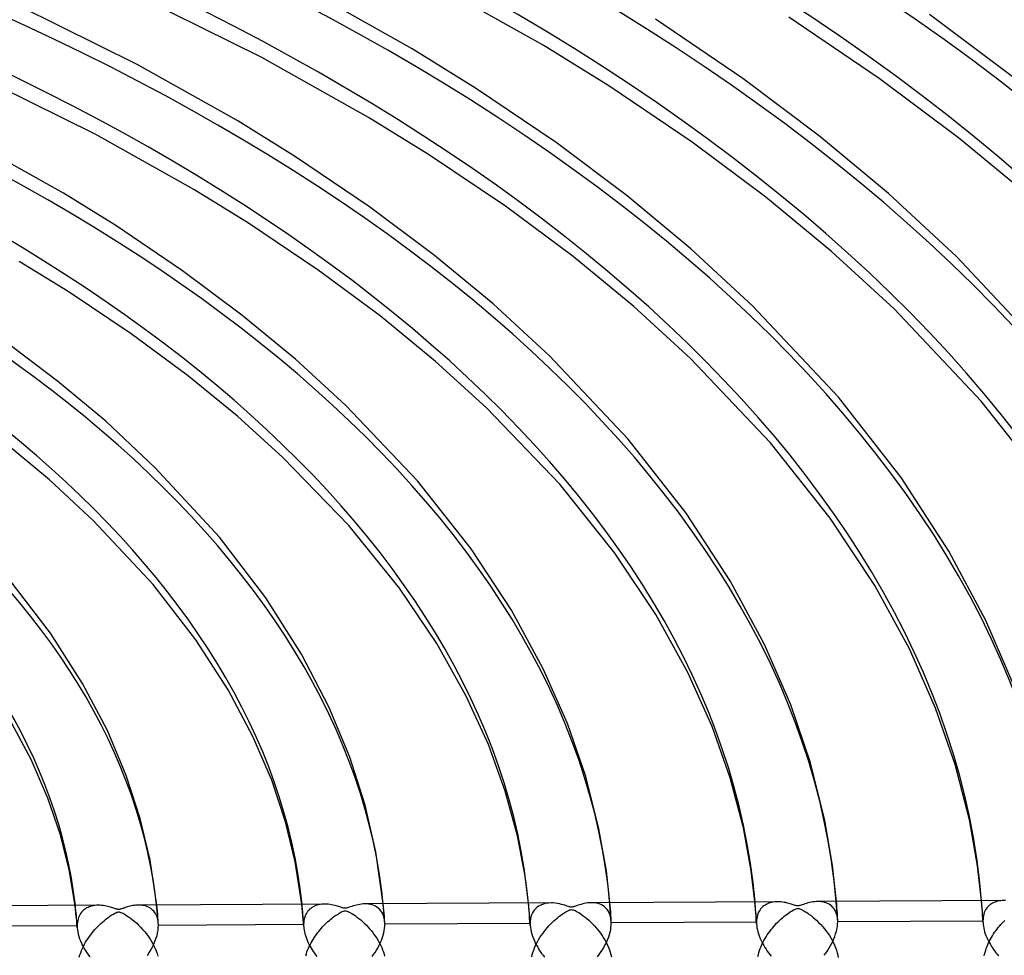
# Model space of a CAD drawing. Header units: millimetres. Extents: x -866 to 866, y -967 to 997.
# Tile 61 of 74: x 210 to 331, y 664 to 779. Entities that reach past the tile are written whole.
import ezdxf

# ---------------------------------------------------------------- set-up
doc = ezdxf.new("R2010")
doc.units = ezdxf.units.MM
doc.layers.add('HIDDEN', color=7, linetype='Continuous')
doc.layers.add('THICK', color=7, linetype='Continuous')

msp = doc.modelspace()

# ---------------------------------------------------------------- linework, layer by layer
at = {"layer": 'HIDDEN'}
for p, q in [((300.82, 669.92), (300.78, 670.37)), ((303.17, 670.37), (302.99, 670.34)), ((303.36, 670.38), (303.17, 670.37)), ((303.56, 670.39), (303.36, 670.38)), ((308.71, 670.41), (308.5, 670.42)), ((308.92, 670.39), (308.71, 670.41)), ((309.13, 670.36), (308.92, 670.39)), ((309.33, 670.31), (309.13, 670.36)), ((310.83, 670.04), (310.8, 670.43)), ((328.66, 670.07), (328.62, 670.52)), ((330.46, 670.41), (330.29, 670.35)), ((330.63, 670.45), (330.46, 670.41)), ((330.81, 670.49), (330.63, 670.45)), ((330.99, 670.51), (330.81, 670.49)), ((331.18, 670.53), (330.99, 670.51)), ((331.38, 670.53), (331.18, 670.53)), ((217.29, 669.48), (217.24, 669.94)), ((217.34, 669.02), (217.29, 669.48)), ((218.13, 669.22), (218.02, 669.09)), ((218.25, 669.34), (218.13, 669.22)), ((218.38, 669.45), (218.25, 669.34)), ((218.52, 669.54), (218.38, 669.45)), ((218.67, 669.63), (218.52, 669.54)), ((218.82, 669.7), (218.67, 669.63)), ((218.98, 669.77), (218.82, 669.7)), ((219.14, 669.82), (218.98, 669.77)), ((219.32, 669.87), (219.14, 669.82)), ((219.5, 669.9), (219.32, 669.87)), ((219.68, 669.93), (219.5, 669.9)), ((219.87, 669.95), (219.68, 669.93)), ((220.07, 669.95), (219.87, 669.95)), ((225.19, 669.98), (225.01, 669.98)), ((225.36, 669.96), (225.19, 669.98)), ((225.53, 669.94), (225.36, 669.96)), ((225.7, 669.91), (225.53, 669.94)), ((225.87, 669.87), (225.7, 669.91)), ((226.03, 669.82), (225.87, 669.87)), ((226.19, 669.75), (226.03, 669.82)), ((226.35, 669.68), (226.19, 669.75)), ((226.49, 669.59), (226.35, 669.68)), ((226.63, 669.49), (226.49, 669.59)), ((226.76, 669.37), (226.63, 669.49)), ((226.89, 669.25), (226.76, 669.37)), ((227, 669.11), (226.89, 669.25)), ((227.31, 669.61), (227.27, 669.99)), ((227.34, 669.23), (227.31, 669.61)), ((227.38, 668.85), (227.34, 669.23)), ((245.14, 669.62), (245.09, 670.08)), ((245.18, 669.16), (245.14, 669.62)), ((245.22, 668.7), (245.18, 669.16)), ((245.81, 669.19), (245.7, 669.03)), ((245.93, 669.33), (245.81, 669.19)), ((246.05, 669.46), (245.93, 669.33)), ((246.19, 669.58), (246.05, 669.46)), ((246.33, 669.68), (246.19, 669.58)), ((246.49, 669.77), (246.33, 669.68)), ((246.64, 669.85), (246.49, 669.77)), ((246.81, 669.92), (246.64, 669.85)), ((246.98, 669.97), (246.81, 669.92)), ((247.16, 670.02), (246.98, 669.97)), ((247.35, 670.05), (247.16, 670.02)), ((247.54, 670.08), (247.35, 670.05)), ((247.74, 670.09), (247.54, 670.08)), ((247.94, 670.1), (247.74, 670.09)), ((253.07, 670.12), (252.84, 670.12)), ((253.29, 670.1), (253.07, 670.12)), ((253.51, 670.06), (253.29, 670.1)), ((253.73, 670.01), (253.51, 670.06)), ((253.93, 669.94), (253.73, 670.01)), ((254.13, 669.85), (253.93, 669.94)), ((254.31, 669.74), (254.13, 669.85)), ((254.49, 669.61), (254.31, 669.74)), ((254.65, 669.46), (254.49, 669.61)), ((254.8, 669.29), (254.65, 669.46)), ((254.93, 669.1), (254.8, 669.29)), ((255.15, 669.75), (255.11, 670.14)), ((255.18, 669.36), (255.15, 669.75)), ((255.21, 668.98), (255.18, 669.36)), ((272.98, 669.78), (272.94, 670.23)), ((273.02, 669.32), (272.98, 669.78)), ((273.06, 668.87), (273.02, 669.32)), ((273.55, 669.22), (273.43, 669.01)), ((273.69, 669.4), (273.55, 669.22)), ((273.84, 669.56), (273.69, 669.4)), ((274, 669.71), (273.84, 669.56)), ((274.18, 669.84), (274, 669.71)), ((274.37, 669.94), (274.18, 669.84)), ((274.57, 670.03), (274.37, 669.94)), ((274.78, 670.11), (274.57, 670.03)), ((275, 670.17), (274.78, 670.11)), ((275.23, 670.21), (275, 670.17)), ((275.47, 670.23), (275.23, 670.21)), ((275.72, 670.24), (275.47, 670.23)), ((280.87, 670.27), (280.65, 670.27)), ((281.1, 670.25), (280.87, 670.27)), ((281.31, 670.21), (281.1, 670.25)), ((281.53, 670.16), (281.31, 670.21)), ((281.74, 670.09), (281.53, 670.16)), ((281.93, 670), (281.74, 670.09)), ((282.12, 669.89), (281.93, 670)), ((282.3, 669.77), (282.12, 669.89)), ((282.46, 669.62), (282.3, 669.77)), ((282.61, 669.45), (282.46, 669.62)), ((282.75, 669.26), (282.61, 669.45)), ((282.87, 669.05), (282.75, 669.26)), ((282.99, 669.9), (282.96, 670.28)), ((283.02, 669.52), (282.99, 669.9)), ((283.05, 669.14), (283.02, 669.52)), ((300.86, 669.47), (300.82, 669.92)), ((300.89, 669.02), (300.86, 669.47)), ((301.31, 669.25), (301.22, 669.09)), ((301.41, 669.4), (301.31, 669.25)), ((301.51, 669.54), (301.41, 669.4)), ((301.63, 669.67), (301.51, 669.54)), ((301.75, 669.79), (301.63, 669.67)), ((301.88, 669.9), (301.75, 669.79)), ((302.02, 669.99), (301.88, 669.9)), ((302.16, 670.07), (302.02, 669.99)), ((302.32, 670.15), (302.16, 670.07)), ((302.47, 670.21), (302.32, 670.15)), ((302.64, 670.27), (302.47, 670.21)), ((302.81, 670.31), (302.64, 670.27)), ((302.99, 670.34), (302.81, 670.31)), ((309.52, 670.25), (309.33, 670.31)), ((309.71, 670.17), (309.52, 670.25)), ((309.89, 670.08), (309.71, 670.17)), ((310.06, 669.96), (309.89, 670.08)), ((310.22, 669.83), (310.06, 669.96)), ((310.37, 669.68), (310.22, 669.83)), ((310.5, 669.52), (310.37, 669.68)), ((310.62, 669.33), (310.5, 669.52)), ((310.72, 669.12), (310.62, 669.33)), ((310.85, 669.66), (310.83, 670.04)), ((310.88, 669.28), (310.85, 669.66)), ((310.91, 668.89), (310.88, 669.28)), ((328.69, 669.62), (328.66, 670.07)), ((328.73, 669.17), (328.69, 669.62)), ((328.76, 668.73), (328.73, 669.17)), ((329.05, 669.22), (328.97, 669.05)), ((329.13, 669.39), (329.05, 669.22)), ((329.23, 669.54), (329.13, 669.39)), ((329.33, 669.68), (329.23, 669.54)), ((329.45, 669.81), (329.33, 669.68)), ((329.57, 669.93), (329.45, 669.81)), ((329.7, 670.04), (329.57, 669.93)), ((329.84, 670.13), (329.7, 670.04)), ((329.98, 670.22), (329.84, 670.13)), ((330.13, 670.29), (329.98, 670.22)), ((330.29, 670.35), (330.13, 670.29)), ((217.38, 668.56), (217.34, 669.02)), ((217.43, 668.09), (217.38, 668.56)), ((217.46, 667.64), (217.43, 668.09)), ((217.55, 668.08), (217.52, 667.87)), ((217.6, 668.27), (217.55, 668.08)), ((217.66, 668.46), (217.6, 668.27)), ((217.73, 668.63), (217.66, 668.46)), ((217.81, 668.8), (217.73, 668.63)), ((217.91, 668.95), (217.81, 668.8)), ((218.02, 669.09), (217.91, 668.95)), ((227.1, 668.95), (227, 669.11)), ((227.2, 668.78), (227.1, 668.95)), ((227.28, 668.6), (227.2, 668.78)), ((227.35, 668.4), (227.28, 668.6)), ((227.4, 668.19), (227.35, 668.4)), ((227.41, 668.47), (227.38, 668.85)), ((227.44, 667.97), (227.4, 668.19)), ((227.44, 668.1), (227.41, 668.47)), ((227.46, 667.73), (227.44, 668.1)), ((227.46, 667.73), (227.44, 667.97)), ((245.26, 668.25), (245.22, 668.7)), ((245.3, 667.79), (245.26, 668.25)), ((245.35, 668.06), (245.33, 667.83)), ((245.39, 668.28), (245.35, 668.06)), ((245.45, 668.49), (245.39, 668.28)), ((245.52, 668.68), (245.45, 668.49)), ((245.6, 668.86), (245.52, 668.68)), ((245.7, 669.03), (245.6, 668.86)), ((255.04, 668.89), (254.93, 669.1)), ((255.14, 668.66), (255.04, 668.89)), ((255.21, 668.41), (255.14, 668.66)), ((255.24, 668.6), (255.21, 668.98)), ((255.26, 668.14), (255.21, 668.41)), ((255.27, 668.23), (255.24, 668.6)), ((255.29, 667.86), (255.26, 668.14)), ((255.29, 667.86), (255.27, 668.23)), ((273.09, 668.42), (273.06, 668.87)), ((273.13, 667.97), (273.09, 668.42)), ((273.15, 667.51), (273.13, 667.97)), ((273.16, 668.02), (273.15, 667.73)), ((273.19, 668.29), (273.16, 668.02)), ((273.25, 668.55), (273.19, 668.29)), ((273.33, 668.79), (273.25, 668.55)), ((273.43, 669.01), (273.33, 668.79)), ((282.96, 668.81), (282.87, 669.05)), ((283.04, 668.56), (282.96, 668.81)), ((283.09, 668.28), (283.04, 668.56)), ((283.08, 668.75), (283.05, 669.14)), ((283.1, 668.37), (283.08, 668.75)), ((283.12, 667.99), (283.09, 668.28)), ((283.12, 667.99), (283.1, 668.37)), ((283.12, 667.96), (283.12, 667.99)), ((283.13, 667.92), (283.12, 667.96)), ((300.93, 668.57), (300.89, 669.02)), ((300.95, 668.12), (300.93, 668.57)), ((300.98, 667.67), (300.95, 668.12)), ((300.98, 668.1), (300.97, 667.88)), ((301, 668.32), (300.98, 668.1)), ((301.04, 668.53), (301, 668.32)), ((301.09, 668.72), (301.04, 668.53)), ((301.15, 668.91), (301.09, 668.72)), ((301.22, 669.09), (301.15, 668.91)), ((310.81, 668.9), (310.72, 669.12)), ((310.88, 668.66), (310.81, 668.9)), ((310.92, 668.4), (310.88, 668.66)), ((310.93, 668.51), (310.91, 668.89)), ((310.95, 668.13), (310.92, 668.4)), ((310.95, 668.12), (310.93, 668.51)), ((310.95, 668.09), (310.95, 668.13)), ((310.95, 668.06), (310.95, 668.09)), ((310.95, 668.03), (310.95, 668.06)), ((310.95, 667.99), (310.95, 668.03)), ((310.96, 667.96), (310.95, 667.99)), ((328.8, 668.02), (310.96, 667.93)), ((310.96, 667.93), (310.96, 667.96)), ((328.78, 668.28), (328.76, 668.73)), ((328.81, 667.83), (328.78, 668.28)), ((328.81, 668.24), (328.8, 668.02)), ((328.8, 668.02), (328.8, 667.99)), ((328.8, 667.99), (328.8, 667.96)), ((328.8, 667.96), (328.8, 667.92)), ((328.83, 668.46), (328.81, 668.24)), ((328.86, 668.67), (328.83, 668.46)), ((328.91, 668.86), (328.86, 668.67)), ((328.97, 669.05), (328.91, 668.86)), ((217.49, 667.44), (199.64, 667.35)), ((217.5, 667.19), (217.46, 667.64)), ((217.5, 667.66), (217.49, 667.44)), ((217.49, 667.44), (217.49, 667.4)), ((217.49, 667.4), (217.49, 667.35)), ((217.49, 667.35), (217.49, 667.31)), ((217.49, 667.31), (217.49, 667.27)), ((217.49, 667.27), (217.49, 667.23)), ((217.49, 667.23), (217.5, 667.18)), ((217.52, 667.87), (217.5, 667.66)), ((217.5, 667.18), (217.52, 666.92)), ((217.52, 666.92), (217.57, 666.66)), ((227.37, 666.58), (227.43, 666.89)), ((227.43, 666.89), (227.46, 667.19)), ((227.46, 667.69), (227.46, 667.73)), ((227.47, 667.65), (227.46, 667.69)), ((227.46, 667.19), (227.47, 667.49)), ((227.47, 667.61), (227.47, 667.65)), ((227.47, 667.57), (227.47, 667.61)), ((245.32, 667.58), (227.47, 667.49)), ((227.47, 667.53), (227.47, 667.57)), ((227.47, 667.49), (227.47, 667.53)), ((245.33, 667.35), (245.3, 667.79)), ((245.33, 667.83), (245.32, 667.58)), ((245.32, 667.58), (245.32, 667.55)), ((245.32, 667.55), (245.32, 667.51)), ((245.32, 667.51), (245.32, 667.47)), ((245.32, 667.47), (245.32, 667.43)), ((245.32, 667.43), (245.32, 667.39)), ((245.32, 667.39), (245.33, 667.35)), ((245.33, 667.35), (245.34, 667.13)), ((245.34, 667.13), (245.38, 666.91)), ((245.38, 666.91), (245.42, 666.69)), ((255.17, 666.58), (255.23, 666.85)), ((255.23, 666.85), (255.27, 667.12)), ((255.27, 667.12), (255.29, 667.38)), ((255.3, 667.82), (255.29, 667.86)), ((255.29, 667.38), (255.3, 667.64)), ((255.3, 667.79), (255.3, 667.82)), ((255.3, 667.75), (255.3, 667.79)), ((255.3, 667.71), (255.3, 667.75)), ((273.15, 667.73), (255.3, 667.64)), ((255.3, 667.67), (255.3, 667.71)), ((255.3, 667.64), (255.3, 667.67)), ((273.15, 667.73), (273.15, 667.69)), ((273.15, 667.69), (273.15, 667.66)), ((273.15, 667.66), (273.15, 667.62)), ((273.15, 667.62), (273.15, 667.58)), ((273.15, 667.58), (273.15, 667.55)), ((273.15, 667.55), (273.15, 667.51)), ((273.15, 667.51), (273.18, 667.24)), ((273.18, 667.24), (273.22, 666.97)), ((273.22, 666.97), (273.28, 666.69)), ((282.98, 666.66), (283.05, 666.95)), ((283.05, 666.95), (283.09, 667.23)), ((283.09, 667.23), (283.12, 667.51)), ((283.12, 667.51), (283.13, 667.78)), ((283.13, 667.89), (283.13, 667.92)), ((283.13, 667.85), (283.13, 667.89)), ((300.97, 667.88), (283.13, 667.78)), ((283.13, 667.82), (283.13, 667.85)), ((283.13, 667.78), (283.13, 667.82)), ((300.97, 667.88), (300.97, 667.84)), ((300.97, 667.84), (300.98, 667.81)), ((300.98, 667.81), (300.98, 667.77)), ((300.98, 667.77), (300.98, 667.74)), ((300.98, 667.74), (300.98, 667.7)), ((300.98, 667.7), (300.98, 667.67)), ((300.98, 667.67), (301, 667.43)), ((301, 667.43), (301.03, 667.19)), ((301.03, 667.19), (301.08, 666.94)), ((301.08, 666.94), (301.14, 666.69)), ((310.7, 666.43), (310.79, 666.73)), ((310.79, 666.73), (310.86, 667.04)), ((310.86, 667.04), (310.91, 667.34)), ((310.91, 667.34), (310.94, 667.64)), ((310.94, 667.64), (310.96, 667.93)), ((328.8, 667.92), (328.8, 667.89)), ((328.8, 667.89), (328.81, 667.86)), ((328.81, 667.86), (328.81, 667.83)), ((328.81, 667.83), (328.82, 667.6)), ((328.82, 667.6), (328.85, 667.38)), ((328.85, 667.38), (328.9, 667.15)), ((328.9, 667.15), (328.95, 666.92)), ((328.95, 666.92), (329.01, 666.69)), ((217.57, 666.66), (217.62, 666.39)), ((217.62, 666.39), (217.7, 666.12)), ((217.7, 666.12), (217.79, 665.85)), ((217.79, 665.85), (217.89, 665.58)), ((217.89, 665.58), (218, 665.32)), ((226.96, 665.3), (227.09, 665.62)), ((227.09, 665.62), (227.2, 665.94)), ((227.2, 665.94), (227.3, 666.26)), ((227.3, 666.26), (227.37, 666.58)), ((245.42, 666.69), (245.47, 666.46)), ((245.47, 666.46), (245.54, 666.23)), ((245.54, 666.23), (245.61, 666.01)), ((245.61, 666.01), (245.7, 665.78)), ((245.7, 665.78), (245.79, 665.56)), ((245.79, 665.56), (245.89, 665.33)), ((254.81, 665.49), (254.92, 665.76)), ((254.92, 665.76), (255.02, 666.03)), ((255.02, 666.03), (255.1, 666.3)), ((255.1, 666.3), (255.17, 666.58)), ((273.28, 666.69), (273.35, 666.41)), ((273.35, 666.41), (273.44, 666.14)), ((273.44, 666.14), (273.55, 665.86)), ((273.55, 665.86), (273.67, 665.59)), ((273.67, 665.59), (273.79, 665.32)), ((282.58, 665.51), (282.7, 665.8)), ((282.7, 665.8), (282.81, 666.09)), ((282.81, 666.09), (282.91, 666.37)), ((282.91, 666.37), (282.98, 666.66)), ((301.14, 666.69), (301.22, 666.45)), ((301.22, 666.45), (301.3, 666.2)), ((301.3, 666.2), (301.4, 665.95)), ((301.4, 665.95), (301.5, 665.71)), ((301.5, 665.71), (301.62, 665.47)), ((310.2, 665.22), (310.35, 665.52)), ((310.35, 665.52), (310.48, 665.82)), ((310.48, 665.82), (310.6, 666.12)), ((310.6, 666.12), (310.7, 666.43)), ((329.01, 666.69), (329.09, 666.46)), ((329.09, 666.46), (329.17, 666.23)), ((329.17, 666.23), (329.26, 666)), ((329.26, 666), (329.36, 665.78)), ((329.36, 665.78), (329.47, 665.56)), ((329.47, 665.56), (329.59, 665.34)), ((218, 665.32), (218.12, 665.06)), ((218.12, 665.06), (218.25, 664.8)), ((218.25, 664.8), (218.4, 664.55)), ((218.4, 664.55), (218.54, 664.31)), ((218.54, 664.31), (218.7, 664.07)), ((226.31, 664.08), (226.49, 664.38)), ((226.49, 664.38), (226.66, 664.68)), ((226.66, 664.68), (226.82, 664.99)), ((226.82, 664.99), (226.96, 665.3)), ((245.89, 665.33), (246, 665.11)), ((246, 665.11), (246.11, 664.89)), ((246.11, 664.89), (246.24, 664.68)), ((246.24, 664.68), (246.37, 664.47)), ((246.37, 664.47), (246.5, 664.26)), ((254.1, 664.17), (254.26, 664.43)), ((254.26, 664.43), (254.42, 664.69)), ((254.42, 664.69), (254.56, 664.96)), ((254.56, 664.96), (254.69, 665.23)), ((254.69, 665.23), (254.81, 665.49)), ((273.79, 665.32), (273.93, 665.05)), ((273.93, 665.05), (274.08, 664.8)), ((274.08, 664.8), (274.24, 664.54)), ((274.24, 664.54), (274.4, 664.29)), ((281.82, 664.16), (281.99, 664.42)), ((281.99, 664.42), (282.16, 664.69)), ((282.16, 664.69), (282.31, 664.96)), ((282.31, 664.96), (282.45, 665.23)), ((282.45, 665.23), (282.58, 665.51)), ((301.62, 665.47), (301.74, 665.23)), ((301.74, 665.23), (301.87, 665)), ((301.87, 665), (302.01, 664.77)), ((302.01, 664.77), (302.15, 664.55)), ((302.15, 664.55), (302.3, 664.33)), ((302.3, 664.33), (302.46, 664.12)), ((309.49, 664.08), (309.69, 664.36)), ((309.69, 664.36), (309.87, 664.65)), ((309.87, 664.65), (310.04, 664.93)), ((310.04, 664.93), (310.2, 665.22)), ((329.59, 665.34), (329.71, 665.12)), ((329.71, 665.12), (329.84, 664.91)), ((329.84, 664.91), (329.97, 664.71)), ((329.97, 664.71), (330.11, 664.51)), ((330.11, 664.51), (330.25, 664.31)), ((330.25, 664.31), (330.4, 664.12)), ((218.7, 664.07), (218.86, 663.84)), ((218.86, 663.84), (219.03, 663.62)), ((226.11, 663.79), (226.31, 664.08)), ((246.5, 664.26), (246.64, 664.06)), ((246.64, 664.06), (246.78, 663.86)), ((246.78, 663.86), (246.93, 663.66)), ((253.73, 663.65), (253.92, 663.91)), ((253.92, 663.91), (254.1, 664.17)), ((274.4, 664.29), (274.57, 664.05)), ((274.57, 664.05), (274.75, 663.82)), ((274.75, 663.82), (274.93, 663.59)), ((281.45, 663.64), (281.64, 663.9)), ((281.64, 663.9), (281.82, 664.16)), ((302.46, 664.12), (302.62, 663.91)), ((302.62, 663.91), (302.78, 663.71)), ((309.28, 663.81), (309.49, 664.08)), ((330.4, 664.12), (330.54, 663.93)), ((330.54, 663.93), (330.7, 663.75))]:
    msp.add_line(p, q, dxfattribs=at)
for centre, major_axis, start_param, end_param in [((0, 663.81), (-606.5, 0), -3.141592, -0.523599), ((0, 663.81), (-556.5, 0), -3.141592, -0.523599), ((0, 663.8), (533.66, 0), 0.019841, 1.037828), ((0, 663.8), (505.84, 0), 0.020357, 1.037313), ((0, 663.8), (478.01, 0), 0.020932, 1.036737), ((0, 663.8), (450.19, 0), 0.021579, 1.036091), ((0, 663.8), (422.37, 0), 0.02231, 1.035359), ((0, 663.8), (394.54, 0), 0.023145, 1.034524), ((0, 663.8), (366.71, 0), 0.024107, 1.033563), ((0, 663.8), (338.89, 0), 0.025227, 1.032443), ((0, 663.8), (311.06, 0), 0.026546, 1.031123), ((0, 663.8), (283.24, 0), 0.028126, 1.029544), ((0, 663.8), (255.41, 0), 0.030049, 1.02762), ((0, 663.8), (227.59, 0), 0.032443, 1.025226), ((0, 663.8), (-301.08, 0), -3.114513, -3.097903), ((0, 663.8), (-328.91, 0), -3.115918, -3.100714), ((0, 663.8), (-217.61, 0), -3.108142, -3.085153), ((0, 663.8), (-245.44, 0), -3.110747, -3.090367), ((0, 663.8), (-273.26, 0), -3.112822, -3.094519)]:
    msp.add_ellipse(centre, major_axis=major_axis, ratio=0.5, start_param=start_param, end_param=end_param, dxfattribs=at)
at = {"layer": 'THICK'}
for p, q in [((274.75, 775.65), (260.61, 783.59)), ((258.67, 775.2), (245.26, 782.75)), ((240.19, 774.14), (225.07, 781.63)), ((224.86, 773.28), (210.48, 780.42)), ((332.38, 771.78), (322.23, 779.42)), ((299.29, 771.54), (288.55, 778.83)), ((316.04, 771.57), (304.93, 779.09)), ((282.81, 770.65), (274.75, 775.65)), ((266.44, 770.38), (258.67, 775.2)), ((237.24, 766.33), (224.86, 773.28)), ((253.3, 766.78), (240.19, 774.14)), ((219.76, 764.69), (205.97, 771.51)), ((308.73, 764.45), (299.29, 771.54)), ((325.79, 764.27), (316.04, 771.57)), ((276.35, 763.67), (266.44, 770.38)), ((293.08, 763.71), (282.81, 770.65)), ((244.33, 761.93), (237.24, 766.33)), ((260.68, 762.22), (253.3, 766.78)), ((215.8, 757.46), (204.46, 763.82)), ((231.84, 757.93), (219.76, 764.69)), ((285.07, 757.13), (276.35, 763.67)), ((302.11, 756.96), (293.08, 763.71)), ((317.2, 757.42), (308.73, 764.45)), ((334.52, 757.04), (325.79, 764.27)), ((253.4, 755.79), (244.33, 761.93)), ((270.11, 755.86), (260.68, 762.22)), ((238.54, 753.79), (231.84, 757.93)), ((222.22, 753.49), (215.8, 757.46)), ((292.91, 750.63), (285.07, 757.13)), ((310.2, 750.28), (302.11, 756.96)), ((325.53, 749.69), (317.2, 757.42)), ((261.41, 749.8), (253.4, 755.79)), ((278.43, 749.66), (270.11, 755.86)), ((230.45, 747.93), (222.22, 753.49)), ((247.12, 748.02), (238.54, 753.79)), ((300.53, 743.59), (292.91, 750.63)), ((317.88, 743.23), (310.2, 750.28)), ((216.39, 745.37), (210.37, 749.08)), ((268.61, 743.85), (261.41, 749.8)), ((285.88, 743.52), (278.43, 749.66)), ((336.87, 737.57), (325.53, 749.69)), ((237.74, 742.49), (230.45, 747.93)), ((254.72, 742.37), (247.12, 748.02)), ((224.11, 740.19), (216.39, 745.37)), ((275.52, 737.49), (268.61, 743.85)), ((292.85, 737.15), (285.88, 743.52)), ((311.03, 732.41), (300.53, 743.59)), ((328.59, 731.91), (317.88, 743.23)), ((244.3, 737.08), (237.74, 742.49)), ((261.54, 736.78), (254.72, 742.37)), ((215.07, 734.38), (208.46, 739.37)), ((231, 735.09), (224.11, 740.19)), ((250.51, 731.39), (244.3, 737.08)), ((285.18, 727.25), (275.52, 737.49)), ((302.7, 726.79), (292.85, 737.15)), ((267.81, 731.07), (261.54, 736.78)), ((237.17, 730.05), (231, 735.09)), ((221, 729.43), (215.07, 734.38)), ((318.75, 722.51), (311.03, 732.41)), ((259.32, 722.11), (250.51, 731.39)), ((276.79, 721.69), (267.81, 731.07)), ((336.49, 721.87), (328.59, 731.91)), ((242.77, 724.99), (237.17, 730.05)), ((227.08, 723.73), (221, 729.43)), ((292.33, 718.13), (285.18, 727.25)), ((214.08, 722.22), (208.54, 726.82)), ((310.04, 717.53), (302.7, 726.79)), ((250.86, 716.63), (242.77, 724.99)), ((234.97, 715.18), (227.08, 723.73)), ((324.61, 713.47), (318.75, 722.51)), ((219.51, 717.18), (214.08, 722.22)), ((265.91, 713.76), (259.32, 722.11)), ((283.58, 713.21), (276.79, 721.69)), ((297.75, 709.83), (292.33, 718.13)), ((226.81, 709.38), (219.51, 717.18)), ((257.09, 708.91), (250.86, 716.63)), ((315.51, 709.25), (310.04, 717.53)), ((240.66, 707.72), (234.97, 715.18)), ((270.87, 706.21), (265.91, 713.76)), ((288.61, 705.67), (283.58, 713.21)), ((329.16, 704.95), (324.61, 713.47)), ((214.22, 703.39), (209.08, 710.07)), ((232.08, 702.58), (226.81, 709.38)), ((301.97, 701.99), (297.75, 709.83)), ((319.77, 701.45), (315.51, 709.25)), ((261.69, 702.11), (257.09, 708.91)), ((245.04, 700.81), (240.66, 707.72)), ((274.77, 699.03), (270.87, 706.21)), ((292.55, 698.54), (288.61, 705.67)), ((332.63, 696.9), (329.16, 704.95)), ((218.16, 697.21), (214.22, 703.39)), ((236.05, 696.42), (232.08, 702.58)), ((265.31, 695.66), (261.69, 702.11)), ((305.19, 694.58), (301.97, 701.99)), ((248.41, 694.34), (245.04, 700.81)), ((322.98, 694.19), (319.77, 701.45)), ((277.74, 692.28), (274.77, 699.03)), ((295.51, 691.93), (292.55, 698.54)), ((221.2, 691.42), (218.16, 697.21)), ((239.09, 690.69), (236.05, 696.42)), ((268.02, 689.7), (265.31, 695.66)), ((307.6, 687.47), (305.19, 694.58)), ((250.98, 688.16), (248.41, 694.34)), ((325.39, 687.25), (322.98, 694.19)), ((211.84, 687.85), (209.11, 692.92)), ((279.98, 685.79), (277.74, 692.28)), ((223.52, 685.9), (221.2, 691.42)), ((297.75, 685.6), (295.51, 691.93)), ((241.39, 685.31), (239.09, 690.69)), ((270.09, 683.98), (268.02, 689.7)), ((213.9, 683.13), (211.84, 687.85)), ((252.88, 682.26), (250.98, 688.16)), ((309.36, 680.38), (307.6, 687.47)), ((327.13, 680.46), (325.39, 687.25)), ((225.24, 680.61), (223.52, 685.9)), ((243.09, 680.21), (241.39, 685.31)), ((281.6, 679.35), (279.98, 685.79)), ((299.36, 679.47), (297.75, 685.6)), ((271.58, 678.51), (270.09, 683.98)), ((215.43, 678.63), (213.9, 683.13)), ((254.21, 676.54), (252.88, 682.26)), ((226.46, 675.49), (225.24, 680.61)), ((244.28, 675.3), (243.09, 680.21)), ((310.32, 674.83), (309.36, 680.38)), ((328.14, 674.82), (327.13, 680.46)), ((282.52, 674.18), (281.6, 679.35)), ((300.33, 674.18), (299.36, 679.47)), ((216.51, 674.33), (215.43, 678.63)), ((272.53, 673.53), (271.58, 678.51)), ((255.11, 670.14), (254.21, 676.54)), ((227.27, 669.99), (226.46, 675.49)), ((245.09, 670.08), (244.28, 675.3)), ((217.24, 669.94), (216.51, 674.33)), ((282.96, 670.28), (282.52, 674.18)), ((300.78, 670.37), (300.33, 674.18)), ((310.8, 670.43), (310.32, 674.83)), ((328.62, 670.52), (328.14, 674.82)), ((272.94, 670.23), (272.53, 673.53)), ((303.54, 670.39), (280.68, 670.27)), ((303.76, 670.38), (303.56, 670.39)), ((303.97, 670.37), (303.76, 670.38)), ((304.18, 670.35), (303.97, 670.37)), ((307.88, 670.36), (307.68, 670.33)), ((308.09, 670.39), (307.88, 670.36)), ((308.29, 670.41), (308.09, 670.39)), ((308.5, 670.42), (308.29, 670.41)), ((331.37, 670.53), (308.5, 670.42)), ((331.58, 670.53), (331.38, 670.53)), ((220.07, 669.95), (197.2, 669.83)), ((220.27, 669.95), (220.07, 669.95)), ((220.47, 669.94), (220.27, 669.95)), ((220.67, 669.91), (220.47, 669.94)), ((220.87, 669.88), (220.67, 669.91)), ((221.06, 669.85), (220.87, 669.88)), ((221.24, 669.81), (221.06, 669.85)), ((221.41, 669.76), (221.24, 669.81)), ((221.57, 669.72), (221.41, 669.76)), ((221.72, 669.67), (221.57, 669.72)), ((221.86, 669.63), (221.72, 669.67)), ((221.98, 669.59), (221.86, 669.63)), ((222.09, 669.56), (221.98, 669.59)), ((222.19, 669.52), (222.09, 669.56)), ((222.28, 669.5), (222.19, 669.52)), ((222.35, 669.48), (222.28, 669.5)), ((222.43, 669.46), (222.35, 669.48)), ((222.49, 669.45), (222.43, 669.46)), ((222.56, 669.45), (222.49, 669.45)), ((222.62, 669.45), (222.56, 669.45)), ((222.69, 669.45), (222.62, 669.45)), ((222.76, 669.47), (222.69, 669.45)), ((222.84, 669.49), (222.76, 669.47)), ((222.93, 669.51), (222.84, 669.49)), ((223.02, 669.54), (222.93, 669.51)), ((223.13, 669.58), (223.02, 669.54)), ((223.25, 669.62), (223.13, 669.58)), ((223.39, 669.67), (223.25, 669.62)), ((223.53, 669.71), (223.39, 669.67)), ((223.68, 669.76), (223.53, 669.71)), ((223.84, 669.8), (223.68, 669.76)), ((224, 669.85), (223.84, 669.8)), ((224.16, 669.88), (224, 669.85)), ((224.33, 669.91), (224.16, 669.88)), ((224.5, 669.94), (224.33, 669.91)), ((224.67, 669.96), (224.5, 669.94)), ((224.84, 669.97), (224.67, 669.96)), ((225.01, 669.98), (224.84, 669.97)), ((247.89, 670.1), (225.03, 669.98)), ((248.14, 670.09), (247.94, 670.1)), ((248.35, 670.08), (248.14, 670.09)), ((248.56, 670.05), (248.35, 670.08)), ((248.76, 670.02), (248.56, 670.05)), ((248.96, 669.98), (248.76, 670.02)), ((249.14, 669.93), (248.96, 669.98)), ((249.31, 669.89), (249.14, 669.93)), ((249.47, 669.84), (249.31, 669.89)), ((249.62, 669.8), (249.47, 669.84)), ((249.75, 669.75), (249.62, 669.8)), ((249.87, 669.72), (249.75, 669.75)), ((249.97, 669.68), (249.87, 669.72)), ((249.95, 669.13), (250.08, 669.19)), ((250.06, 669.65), (249.97, 669.68)), ((250.15, 669.63), (250.06, 669.65)), ((250.08, 669.19), (250.21, 669.24)), ((250.22, 669.61), (250.15, 669.63)), ((250.21, 669.24), (250.32, 669.27)), ((250.29, 669.6), (250.22, 669.61)), ((250.35, 669.59), (250.29, 669.6)), ((250.32, 669.27), (250.42, 669.27)), ((250.41, 669.59), (250.35, 669.59)), ((250.47, 669.59), (250.41, 669.59)), ((250.42, 669.27), (250.52, 669.26)), ((250.54, 669.6), (250.47, 669.59)), ((250.52, 669.26), (250.64, 669.24)), ((250.61, 669.62), (250.54, 669.6)), ((250.69, 669.64), (250.61, 669.62)), ((250.64, 669.24), (250.77, 669.19)), ((250.79, 669.67), (250.69, 669.64)), ((250.77, 669.19), (250.9, 669.12)), ((250.92, 669.71), (250.79, 669.67)), ((251.07, 669.77), (250.92, 669.71)), ((251.23, 669.82), (251.07, 669.77)), ((251.41, 669.88), (251.23, 669.82)), ((251.6, 669.93), (251.41, 669.88)), ((251.8, 669.99), (251.6, 669.93)), ((252, 670.03), (251.8, 669.99)), ((252.21, 670.07), (252, 670.03)), ((252.42, 670.1), (252.21, 670.07)), ((252.63, 670.12), (252.42, 670.1)), ((252.84, 670.12), (252.63, 670.12)), ((275.72, 670.24), (252.85, 670.12)), ((275.98, 670.24), (275.72, 670.24)), ((276.24, 670.21), (275.98, 670.24)), ((276.51, 670.18), (276.24, 670.21)), ((276.75, 670.13), (276.51, 670.18)), ((276.99, 670.07), (276.75, 670.13)), ((277.2, 670.02), (276.99, 670.07)), ((277.4, 669.96), (277.2, 670.02)), ((277.57, 669.9), (277.4, 669.96)), ((277.52, 669.13), (277.71, 669.24)), ((277.72, 669.85), (277.57, 669.9)), ((277.71, 669.24), (277.87, 669.32)), ((277.84, 669.81), (277.72, 669.85)), ((277.95, 669.78), (277.84, 669.81)), ((277.87, 669.32), (278.01, 669.38)), ((278.05, 669.76), (277.95, 669.78)), ((278.01, 669.38), (278.13, 669.41)), ((278.14, 669.74), (278.05, 669.76)), ((278.13, 669.41), (278.23, 669.42)), ((278.22, 669.74), (278.14, 669.74)), ((278.3, 669.74), (278.22, 669.74)), ((278.23, 669.42), (278.33, 669.41)), ((278.39, 669.75), (278.3, 669.74)), ((278.33, 669.41), (278.43, 669.39)), ((278.49, 669.78), (278.39, 669.75)), ((278.43, 669.39), (278.55, 669.35)), ((278.6, 669.81), (278.49, 669.78)), ((278.55, 669.35), (278.67, 669.3)), ((278.73, 669.85), (278.6, 669.81)), ((278.67, 669.3), (278.8, 669.23)), ((278.87, 669.9), (278.73, 669.85)), ((278.8, 669.23), (278.95, 669.15)), ((279.04, 669.96), (278.87, 669.9)), ((278.95, 669.15), (279.12, 669.05)), ((279.22, 670.02), (279.04, 669.96)), ((279.41, 670.07), (279.22, 670.02)), ((279.61, 670.13), (279.41, 670.07)), ((279.81, 670.17), (279.61, 670.13)), ((280.01, 670.21), (279.81, 670.17)), ((280.22, 670.24), (280.01, 670.21)), ((280.44, 670.26), (280.22, 670.24)), ((280.65, 670.27), (280.44, 670.26)), ((304.38, 670.31), (304.18, 670.35)), ((304.57, 670.28), (304.38, 670.31)), ((304.76, 670.23), (304.57, 670.28)), ((304.93, 670.19), (304.76, 670.23)), ((305.09, 670.14), (304.93, 670.19)), ((305.24, 670.1), (305.09, 670.14)), ((305.11, 669.13), (305.29, 669.25)), ((305.37, 670.05), (305.24, 670.1)), ((305.29, 669.25), (305.47, 669.35)), ((305.49, 670.01), (305.37, 670.05)), ((305.47, 669.35), (305.62, 669.43)), ((305.6, 669.98), (305.49, 670.01)), ((305.71, 669.94), (305.6, 669.98)), ((305.62, 669.43), (305.75, 669.49)), ((305.81, 669.92), (305.71, 669.94)), ((305.75, 669.49), (305.86, 669.53)), ((305.91, 669.9), (305.81, 669.92)), ((305.86, 669.53), (305.95, 669.55)), ((305.99, 669.88), (305.91, 669.9)), ((305.95, 669.55), (306.03, 669.56)), ((306.07, 669.88), (305.99, 669.88)), ((306.03, 669.56), (306.11, 669.56)), ((306.16, 669.89), (306.07, 669.88)), ((306.11, 669.56), (306.2, 669.55)), ((306.25, 669.91), (306.16, 669.89)), ((306.2, 669.55), (306.29, 669.53)), ((306.35, 669.94), (306.25, 669.91)), ((306.29, 669.53), (306.4, 669.49)), ((306.47, 669.97), (306.35, 669.94)), ((306.4, 669.49), (306.52, 669.43)), ((306.6, 670.02), (306.47, 669.97)), ((306.52, 669.43), (306.65, 669.37)), ((306.75, 670.07), (306.6, 670.02)), ((306.65, 669.37), (306.78, 669.29)), ((306.92, 670.13), (306.75, 670.07)), ((306.78, 669.29), (306.92, 669.21)), ((307.1, 670.18), (306.92, 670.13)), ((306.92, 669.21), (307.09, 669.1)), ((307.29, 670.24), (307.1, 670.18)), ((307.48, 670.29), (307.29, 670.24)), ((307.68, 670.33), (307.48, 670.29)), ((220.6, 667.9), (220.79, 668.06)), ((220.79, 668.06), (220.98, 668.22)), ((220.98, 668.22), (221.17, 668.37)), ((221.17, 668.37), (221.37, 668.51)), ((221.37, 668.51), (221.56, 668.65)), ((221.56, 668.65), (221.75, 668.77)), ((221.75, 668.77), (221.94, 668.88)), ((221.94, 668.88), (222.11, 668.97)), ((222.11, 668.97), (222.25, 669.04)), ((222.25, 669.04), (222.37, 669.09)), ((222.37, 669.09), (222.48, 669.12)), ((222.48, 669.12), (222.57, 669.13)), ((222.57, 669.13), (222.65, 669.13)), ((222.65, 669.13), (222.74, 669.11)), ((222.74, 669.11), (222.84, 669.08)), ((222.84, 669.08), (222.96, 669.03)), ((222.96, 669.03), (223.1, 668.97)), ((223.1, 668.97), (223.26, 668.89)), ((223.26, 668.89), (223.42, 668.79)), ((223.42, 668.79), (223.61, 668.67)), ((223.61, 668.67), (223.81, 668.54)), ((223.81, 668.54), (224.02, 668.38)), ((224.02, 668.38), (224.26, 668.2)), ((224.26, 668.2), (224.5, 668)), ((224.5, 668), (224.76, 667.78)), ((248.14, 667.79), (248.31, 667.95)), ((248.31, 667.95), (248.48, 668.1)), ((248.48, 668.1), (248.65, 668.24)), ((248.65, 668.24), (248.83, 668.38)), ((248.83, 668.38), (249, 668.52)), ((249, 668.52), (249.16, 668.64)), ((249.16, 668.64), (249.31, 668.74)), ((249.31, 668.74), (249.46, 668.84)), ((249.46, 668.84), (249.59, 668.92)), ((249.59, 668.92), (249.71, 669)), ((249.71, 669), (249.82, 669.06)), ((249.82, 669.06), (249.95, 669.13)), ((250.9, 669.12), (251.06, 669.04)), ((251.06, 669.04), (251.23, 668.94)), ((251.23, 668.94), (251.43, 668.82)), ((251.43, 668.82), (251.64, 668.68)), ((251.64, 668.68), (251.87, 668.51)), ((251.87, 668.51), (252.1, 668.34)), ((252.1, 668.34), (252.33, 668.15)), ((252.33, 668.15), (252.55, 667.96)), ((252.55, 667.96), (252.77, 667.75)), ((275.87, 667.84), (276.07, 668.03)), ((276.07, 668.03), (276.27, 668.21)), ((276.27, 668.21), (276.48, 668.39)), ((276.48, 668.39), (276.69, 668.56)), ((276.69, 668.56), (276.89, 668.72)), ((276.89, 668.72), (277.1, 668.86)), ((277.1, 668.86), (277.31, 669)), ((277.31, 669), (277.52, 669.13)), ((279.12, 669.05), (279.29, 668.94)), ((279.29, 668.94), (279.48, 668.81)), ((279.48, 668.81), (279.69, 668.66)), ((279.69, 668.66), (279.9, 668.5)), ((279.9, 668.5), (280.12, 668.32)), ((280.12, 668.32), (280.35, 668.12)), ((280.35, 668.12), (280.59, 667.91)), ((303.62, 667.92), (303.8, 668.09)), ((303.8, 668.09), (303.98, 668.26)), ((303.98, 668.26), (304.17, 668.42)), ((304.17, 668.42), (304.35, 668.58)), ((304.35, 668.58), (304.54, 668.73)), ((304.54, 668.73), (304.73, 668.87)), ((304.73, 668.87), (304.92, 669)), ((304.92, 669), (305.11, 669.13)), ((307.09, 669.1), (307.27, 668.98)), ((307.27, 668.98), (307.46, 668.84)), ((307.46, 668.84), (307.67, 668.69)), ((307.67, 668.69), (307.9, 668.51)), ((307.9, 668.51), (308.13, 668.31)), ((308.13, 668.31), (308.37, 668.1)), ((308.37, 668.1), (308.61, 667.86)), ((331.31, 667.92), (331.47, 668.09)), ((219.32, 666.56), (219.49, 666.77)), ((219.49, 666.77), (219.67, 666.97)), ((219.67, 666.97), (219.85, 667.17)), ((219.85, 667.17), (220.03, 667.36)), ((220.03, 667.36), (220.22, 667.55)), ((220.22, 667.55), (220.41, 667.73)), ((220.41, 667.73), (220.6, 667.9)), ((224.76, 667.78), (225.02, 667.53)), ((225.02, 667.53), (225.28, 667.27)), ((225.28, 667.27), (225.53, 667)), ((225.53, 667), (225.77, 666.73)), ((247.03, 666.56), (247.18, 666.75)), ((247.18, 666.75), (247.33, 666.93)), ((247.33, 666.93), (247.49, 667.12)), ((247.49, 667.12), (247.65, 667.29)), ((247.65, 667.29), (247.81, 667.46)), ((247.81, 667.46), (247.98, 667.63)), ((247.98, 667.63), (248.14, 667.79)), ((252.77, 667.75), (252.99, 667.54)), ((252.99, 667.54), (253.21, 667.31)), ((253.21, 667.31), (253.41, 667.08)), ((253.41, 667.08), (253.62, 666.84)), ((253.62, 666.84), (253.82, 666.6)), ((274.74, 666.54), (274.91, 666.78)), ((274.91, 666.78), (275.1, 667)), ((275.1, 667), (275.28, 667.22)), ((275.28, 667.22), (275.47, 667.44)), ((275.47, 667.44), (275.67, 667.64)), ((275.67, 667.64), (275.87, 667.84)), ((280.59, 667.91), (280.83, 667.67)), ((280.83, 667.67), (281.06, 667.43)), ((281.06, 667.43), (281.28, 667.19)), ((281.28, 667.19), (281.49, 666.94)), ((281.49, 666.94), (281.69, 666.68)), ((302.45, 666.54), (302.61, 666.75)), ((302.61, 666.75), (302.77, 666.96)), ((302.77, 666.96), (302.93, 667.16)), ((302.93, 667.16), (303.1, 667.36)), ((303.1, 667.36), (303.27, 667.55)), ((303.27, 667.55), (303.45, 667.74)), ((303.45, 667.74), (303.62, 667.92)), ((308.61, 667.86), (308.86, 667.61)), ((308.86, 667.61), (309.09, 667.34)), ((309.09, 667.34), (309.32, 667.07)), ((309.32, 667.07), (309.54, 666.79)), ((309.54, 666.79), (309.74, 666.51)), ((330.24, 666.64), (330.39, 666.83)), ((330.39, 666.83), (330.53, 667.03)), ((330.53, 667.03), (330.68, 667.22)), ((330.68, 667.22), (330.83, 667.4)), ((330.83, 667.4), (330.99, 667.58)), ((330.99, 667.58), (331.15, 667.75)), ((331.15, 667.75), (331.31, 667.92)), ((218.53, 665.41), (218.67, 665.65)), ((218.67, 665.65), (218.83, 665.89)), ((218.83, 665.89), (218.99, 666.12)), ((218.99, 666.12), (219.15, 666.34)), ((219.15, 666.34), (219.32, 666.56)), ((225.77, 666.73), (225.99, 666.44)), ((225.99, 666.44), (226.2, 666.16)), ((226.2, 666.16), (226.4, 665.87)), ((226.4, 665.87), (226.59, 665.57)), ((226.59, 665.57), (226.76, 665.28)), ((246.23, 665.33), (246.35, 665.54)), ((246.35, 665.54), (246.48, 665.76)), ((246.48, 665.76), (246.61, 665.96)), ((246.61, 665.96), (246.74, 666.17)), ((246.74, 666.17), (246.89, 666.36)), ((246.89, 666.36), (247.03, 666.56)), ((253.82, 666.6), (254, 666.34)), ((254, 666.34), (254.18, 666.08)), ((254.18, 666.08), (254.35, 665.82)), ((254.35, 665.82), (254.51, 665.56)), ((254.51, 665.56), (254.65, 665.3)), ((273.95, 665.27), (274.09, 665.54)), ((274.09, 665.54), (274.24, 665.8)), ((274.24, 665.8), (274.4, 666.06)), ((274.4, 666.06), (274.56, 666.3)), ((274.56, 666.3), (274.74, 666.54)), ((281.69, 666.68), (281.88, 666.42)), ((281.88, 666.42), (282.06, 666.16)), ((282.06, 666.16), (282.22, 665.89)), ((282.22, 665.89), (282.38, 665.62)), ((282.38, 665.62), (282.53, 665.35)), ((301.76, 665.39), (301.88, 665.63)), ((301.88, 665.63), (302.02, 665.86)), ((302.02, 665.86), (302.16, 666.09)), ((302.16, 666.09), (302.3, 666.32)), ((302.3, 666.32), (302.45, 666.54)), ((309.74, 666.51), (309.93, 666.23)), ((309.93, 666.23), (310.11, 665.94)), ((310.11, 665.94), (310.27, 665.65)), ((310.27, 665.65), (310.43, 665.35)), ((329.5, 665.35), (329.6, 665.57)), ((329.6, 665.57), (329.72, 665.79)), ((329.72, 665.79), (329.84, 666.01)), ((329.84, 666.01), (329.97, 666.22)), ((329.97, 666.22), (330.11, 666.43)), ((330.11, 666.43), (330.24, 666.64)), ((217.92, 664.12), (218.02, 664.39)), ((218.02, 664.39), (218.13, 664.65)), ((218.13, 664.65), (218.26, 664.91)), ((218.26, 664.91), (218.39, 665.16)), ((218.39, 665.16), (218.53, 665.41)), ((226.76, 665.28), (226.92, 664.97)), ((226.92, 664.97), (227.06, 664.66)), ((227.06, 664.66), (227.19, 664.35)), ((227.19, 664.35), (227.31, 664.03)), ((245.73, 664.22), (245.81, 664.44)), ((245.81, 664.44), (245.9, 664.67)), ((245.9, 664.67), (246, 664.89)), ((246, 664.89), (246.11, 665.11)), ((246.11, 665.11), (246.23, 665.33)), ((254.65, 665.3), (254.79, 665.03)), ((254.79, 665.03), (254.91, 664.77)), ((254.91, 664.77), (255.02, 664.5)), ((255.02, 664.5), (255.12, 664.23)), ((273.49, 664.17), (273.59, 664.45)), ((273.59, 664.45), (273.7, 664.73)), ((273.7, 664.73), (273.82, 665)), ((273.82, 665), (273.95, 665.27)), ((282.53, 665.35), (282.67, 665.07)), ((282.67, 665.07), (282.79, 664.78)), ((282.79, 664.78), (282.9, 664.49)), ((282.9, 664.49), (283, 664.2)), ((301.27, 664.15), (301.35, 664.4)), ((301.35, 664.4), (301.43, 664.65)), ((301.43, 664.65), (301.53, 664.9)), ((301.53, 664.9), (301.64, 665.14)), ((301.64, 665.14), (301.76, 665.39)), ((310.43, 665.35), (310.57, 665.05)), ((310.57, 665.05), (310.69, 664.75)), ((310.69, 664.75), (310.8, 664.44)), ((310.8, 664.44), (310.89, 664.13)), ((329.07, 664.2), (329.14, 664.43)), ((329.14, 664.43), (329.21, 664.66)), ((329.21, 664.66), (329.3, 664.89)), ((329.3, 664.89), (329.39, 665.12)), ((329.39, 665.12), (329.5, 665.35)), ((217.75, 663.59), (217.83, 663.86)), ((217.83, 663.86), (217.92, 664.12)), ((227.31, 664.03), (227.4, 663.71)), ((245.59, 663.76), (245.65, 663.99)), ((245.65, 663.99), (245.73, 664.22)), ((255.12, 664.23), (255.2, 663.96)), ((255.2, 663.96), (255.27, 663.69)), ((273.35, 663.61), (273.41, 663.89)), ((273.41, 663.89), (273.49, 664.17)), ((283, 664.2), (283.08, 663.91)), ((283.08, 663.91), (283.15, 663.62)), ((301.15, 663.65), (301.2, 663.9)), ((301.2, 663.9), (301.27, 664.15)), ((310.89, 664.13), (310.96, 663.82)), ((310.96, 663.82), (311.02, 663.52)), ((328.97, 663.73), (329.01, 663.96)), ((329.01, 663.96), (329.07, 664.2))]:
    msp.add_line(p, q, dxfattribs=at)
for centre, major_axis, start_param, end_param in [((0, 668.14), (606.5, 0), 0, 2.617994), ((0, 668.14), (-551.5, 0), -3.141592, -0.523599), ((0, 663.8), (-523.68, 0), -3.112025, -2.103943), ((0, 663.8), (-495.86, 0), -3.110953, -2.104479), ((0, 663.8), (-468.04, 0), -3.109754, -2.105078), ((0, 663.8), (-440.21, 0), -3.108403, -2.105754), ((0, 663.8), (-412.38, 0), -3.10687, -2.10652), ((0, 663.8), (-384.56, 0), -3.105115, -2.107397), ((0, 663.8), (-356.74, 0), -3.103086, -2.108412), ((0, 663.8), (-328.91, 0), -3.100714, -2.109597), ((0, 663.8), (-301.08, 0), -3.097903, -2.111002), ((0, 663.8), (-273.26, 0), -3.094519, -2.112694), ((0, 663.8), (-245.44, 0), -3.090367, -2.114769), ((0, 663.8), (-217.61, 0), -3.085153, -2.117374), ((0, 668.14), (606.5, 0), -3.141592, -0.523599), ((0, 668.14), (-551.5, 0), 0, 2.617994)]:
    msp.add_ellipse(centre, major_axis=major_axis, ratio=0.5, start_param=start_param, end_param=end_param, dxfattribs=at)

doc.saveas('drawing.dxf')
